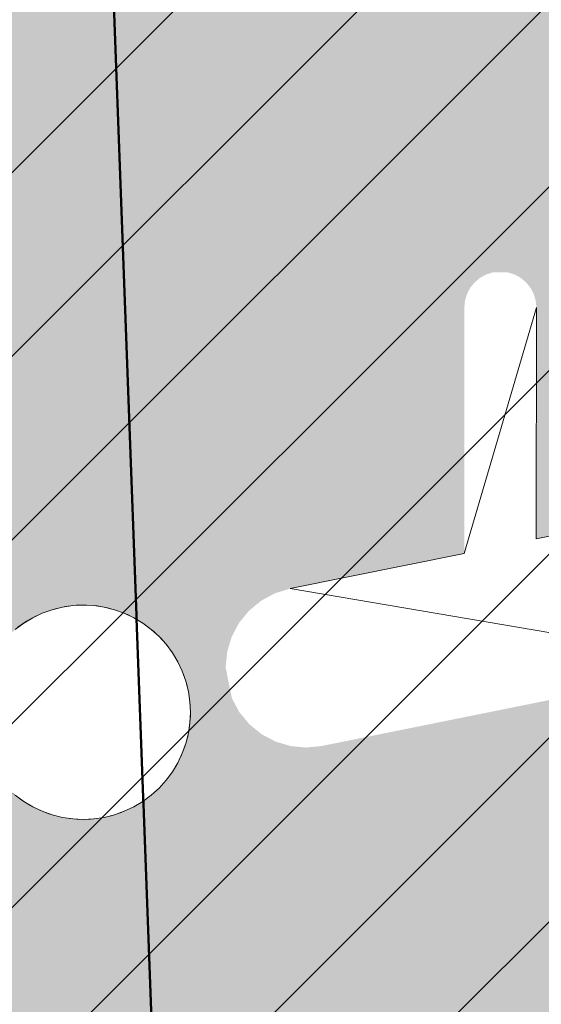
# Model space of a CAD drawing. Header units: metres. Extents: x -5203299 to 2078834, y 245743 to 5816291.
# Tile 54 of 256: x 366404.809 to 366405.612, y 5814182.987 to 5814184.503. Entities that reach past the tile are written whole.
import ezdxf

# ---------------------------------------------------------------- set-up
doc = ezdxf.new("R2010")
doc.units = ezdxf.units.M
doc.header["$LTSCALE"] = 0.5
for name, color, linetype, lineweight in [('01_CS-530-Belag-Drainasphalt', 7, 'Continuous', 5), ('01_CS-590-Markierung Mulde', 255, 'Continuous', 9), ('30 -39 Baustelle- Fläche', 7, 'Continuous', 15), ('AutoTurn-Lastzug mit Sattelzug', 7, 'Continuous', 9), ('Keine', 7, 'Continuous', 9)]:
    doc.layers.add(name, color=color, linetype=linetype, lineweight=lineweight)
doc.layers.add('30 -34 Innenwände- 4 Türen_Fenster', color=7, linetype='Continuous', lineweight=15, true_color=0x9955ff)
doc.layers.add('LA-Belag-Behinderte Parkplätze', color=7, linetype='Continuous', lineweight=9, true_color=0x888888)

# ---------------------------------------------------------------- blocks, each defined once
blk = doc.blocks.new('Gruppe-7')
at = {"layer": 'LA-Belag-Behinderte Parkplätze', "color": 255, "flags": 128}
blk.add_lwpolyline([(366406.3324076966, 5814184.444250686, -0.4142135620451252), (366406.4463646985, 5814184.413659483, -0.4142136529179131), (366406.4157734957, 5814184.299702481), (366405.9041228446, 5814184.004616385), (366405.9038951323, 5814183.512439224), (366405.2249363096, 5814183.627430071), (366405.492973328, 5814183.681546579), (366405.6041484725, 5814184.060077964), (366405.6039837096, 5814183.703959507), (366405.7371308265, 5814183.730841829), (366405.7373021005, 5814184.101033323)], format="xyb", close=True, dxfattribs=at)
blk.add_lwpolyline([(366404.8060276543, 5814183.567902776), (366404.8193300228, 5814183.577135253), (366404.8334732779, 5814183.585019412), (366404.848321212, 5814183.591479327), (366404.8637308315, 5814183.596452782), (366404.8795537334, 5814183.599891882), (366404.8956375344, 5814183.601763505), (366404.9118273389, 5814183.60204963), (366404.92796723, 5814183.600747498), (366404.9439017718, 5814183.597869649), (366404.959477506, 5814183.5934438), (366404.9745444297, 5814183.587512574), (366404.9889574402, 5814183.580133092), (366405.0025777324, 5814183.571376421), (366405.0152741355, 5814183.561326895), (366405.026924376, 5814183.550081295), (366405.0374162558, 5814183.537747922), (366405.0466487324, 5814183.524445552), (366405.054532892, 5814183.510302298), (366405.0609928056, 5814183.495454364), (366405.0659662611, 5814183.480044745), (366405.0694053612, 5814183.464221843), (366405.0712769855, 5814183.448138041), (366405.0715631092, 5814183.431948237), (366405.0702609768, 5814183.415808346), (366405.0673831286, 5814183.399873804), (366405.0629572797, 5814183.38429807), (366405.0570260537, 5814183.369231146), (366405.0496465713, 5814183.354818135), (366405.0408899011, 5814183.341197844), (366405.0308403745, 5814183.32850144), (366405.019594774, 5814183.316851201), (366405.0072614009, 5814183.30635932), (366404.9939590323, 5814183.297126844), (366404.9798157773, 5814183.289242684), (366404.9649678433, 5814183.28278277), (366404.9495582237, 5814183.277809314), (366404.9337353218, 5814183.274370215), (366404.9176515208, 5814183.272498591), (366404.9014617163, 5814183.272212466), (366404.8853218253, 5814183.273514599), (366404.8693872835, 5814183.276392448), (366404.8538115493, 5814183.280818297), (366404.8387446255, 5814183.286749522), (366404.8243316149, 5814183.294129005), (366404.8107113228, 5814183.302885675), (366404.7980149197, 5814183.312935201)], dxfattribs=at)
blk = doc.blocks.new('Gruppe-11')
at = {"color": 255, "linetype": 'Continuous', "lineweight": 5}
for points in [[(366406.3324076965, 5814184.444250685), (366406.3421979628, 5814184.44907308), (366406.3525339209, 5814184.452576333), (366406.36323871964, 5814184.454700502), (366406.3741291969, 5814184.455409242), (366406.3850190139, 5814184.454690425), (366406.3957218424, 5814184.452556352), (366406.4060545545, 5814184.4490435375), (366406.4249118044, 5814184.4381446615), (366406.4331136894, 5814184.430945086), (366406.440305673, 5814184.422736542), (366406.4463646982, 5814184.413659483), (366406.4511870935, 5814184.403869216), (366406.45469034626, 5814184.393533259), (366406.45681451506, 5814184.382828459), (366406.45680443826, 5814184.361048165), (366406.454670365, 5814184.350345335), (366406.4511575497, 5814184.340012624), (366406.44632609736, 5814184.330226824), (366406.4402586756, 5814184.321155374), (366406.4330590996, 5814184.312953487), (366406.4248505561, 5814184.305761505), (366406.4157734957, 5814184.2997024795), (366405.9041228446, 5814184.004616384), (366405.9038951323, 5814183.512439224), (366405.27383621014, 5814183.385230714), (366405.24974103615, 5814183.382787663), (366405.22563222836, 5814183.385092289), (366405.2024362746, 5814183.392056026), (366405.1810445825, 5814183.403411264), (366405.16227922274, 5814183.418721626), (366405.1468613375, 5814183.437398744), (366405.13538342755, 5814183.458724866), (366405.1258435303, 5814183.505975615), (366405.1281481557, 5814183.530084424), (366405.1351118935, 5814183.553280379), (366405.1464671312, 5814183.574672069), (366405.16177749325, 5814183.5934374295), (366405.180454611, 5814183.608855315), (366405.2017807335, 5814183.6203332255), (366405.22493630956, 5814183.627430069), (366405.49297332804, 5814183.681546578), (366405.4931484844, 5814184.060129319), (366405.49421991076, 5814184.070956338), (366405.4973829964, 5814184.081366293), (366405.5025161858, 5814184.090959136), (366405.50942221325, 5814184.099366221), (366405.5178356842, 5814184.106264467), (366405.52743327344, 5814184.111388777), (366405.53784615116, 5814184.114542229), (366405.55950117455, 5814184.114532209), (366405.5699111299, 5814184.111369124), (366405.5795039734, 5814184.106235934), (366405.5879110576, 5814184.099329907), (366405.5948093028, 5814184.090916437), (366405.59993361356, 5814184.081318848), (366405.6030870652, 5814184.070905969), (366405.60414847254, 5814184.060077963), (366405.6039837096, 5814183.703959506), (366405.73713082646, 5814183.730841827), (366405.7373021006, 5814184.1010333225)], [(366405.0610197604, 5814183.495382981), (366405.06598608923, 5814183.479971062), (366405.06941787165, 5814183.464146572), (366405.0712820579, 5814183.448061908), (366405.0715606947, 5814183.431871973), (366405.0702510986, 5814183.415732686), (366405.06736588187, 5814183.399799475), (366405.0629328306, 5814183.38422579), (366405.05699463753, 5814183.369161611), (366405.0496084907, 5814183.354752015), (366405.0408455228, 5814183.341135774), (366405.0307901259, 5814183.328444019), (366405.0195391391, 5814183.31679898), (366405.0072009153, 5814183.306312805), (366404.9938942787, 5814183.297086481), (366404.97974737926, 5814183.289208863), (366404.9648964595, 5814183.282755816), (366404.94948454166, 5814183.2777894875), (366404.933660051, 5814183.274357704), (366404.91757538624, 5814183.272493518), (366404.90138545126, 5814183.272214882), (366404.88524616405, 5814183.273524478), (366404.86931295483, 5814183.276409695), (366404.8537392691, 5814183.280842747), (366404.8386750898, 5814183.286780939), (366404.8242654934, 5814183.2941670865), (366404.81064925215, 5814183.302930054), (366404.7979574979, 5814183.31298545), (366404.78631245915, 5814183.324236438), (366404.77582628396, 5814183.336574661), (366404.76659996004, 5814183.349881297), (366404.75872234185, 5814183.364028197), (366404.7522692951, 5814183.378879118), (366404.7473029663, 5814183.394291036), (366404.74387118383, 5814183.410115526), (366404.7420069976, 5814183.426200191), (366404.74172836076, 5814183.442390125), (366404.7430379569, 5814183.458529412), (366404.7459231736, 5814183.474462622), (366404.7503562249, 5814183.490036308), (366404.75629441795, 5814183.505100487), (366404.76368056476, 5814183.519510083), (366404.7724435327, 5814183.533126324), (366404.7824989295, 5814183.545818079), (366404.79374991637, 5814183.557463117), (366404.80608814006, 5814183.567949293), (366404.8193947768, 5814183.577175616), (366404.8335416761, 5814183.585053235), (366404.848392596, 5814183.591506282), (366404.8638045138, 5814183.596472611), (366404.8796290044, 5814183.599904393), (366404.89571366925, 5814183.601768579), (366404.9119036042, 5814183.602047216), (366404.92804289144, 5814183.600737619), (366404.94397610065, 5814183.597852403), (366404.95954978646, 5814183.593419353), (366404.97461396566, 5814183.587481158), (366404.989023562, 5814183.580095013), (366405.00263980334, 5814183.571332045), (366405.01533155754, 5814183.561276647), (366405.02697659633, 5814183.550025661), (366405.0374627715, 5814183.537687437), (366405.04668909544, 5814183.5243808), (366405.0545667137, 5814183.510233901)]]:
    blk.add_wipeout(points, dxfattribs=at).dxf.layer = 'LA-Belag-Behinderte Parkplätze'
at = {"layer": 'LA-Belag-Behinderte Parkplätze', "color": 9, "flags": 128}
blk.add_lwpolyline([(366406.3324076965, 5814184.444250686, -0.4142135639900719), (366406.446364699, 5814184.413659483, -0.4142136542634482), (366406.4157734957, 5814184.299702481), (366405.9041228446, 5814184.004616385), (366405.9038951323, 5814183.512439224), (366405.2249363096, 5814183.62743007), (366405.4929733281, 5814183.681546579), (366405.6041484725, 5814184.060077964), (366405.6039837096, 5814183.703959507), (366405.7371308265, 5814183.730841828), (366405.7373021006, 5814184.101033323)], format="xyb", close=True, dxfattribs=at)
blk.add_lwpolyline([(366404.8019696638, 5814183.564677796), (366404.8149754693, 5814183.574323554), (366404.828864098, 5814183.582648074), (366404.8435017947, 5814183.589571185), (366404.8587475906, 5814183.595026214), (366404.87445466, 5814183.598960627), (366404.8904717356, 5814183.601336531), (366404.9066445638, 5814183.602131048), (366404.9228173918, 5814183.601336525), (366404.9388344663, 5814183.598960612), (366404.9545415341, 5814183.595026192), (366404.9697873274, 5814183.589571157), (366404.9844250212, 5814183.58264804), (366404.9983136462, 5814183.574323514), (366405.0113194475, 5814183.56467775), (366405.0233171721, 5814183.553803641), (366405.0341912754, 5814183.541805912), (366405.0438370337, 5814183.528800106), (366405.0521615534, 5814183.514911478), (366405.0590846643, 5814183.500273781), (366405.0645396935, 5814183.485027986), (366405.068474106, 5814183.469320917), (366405.0708500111, 5814183.453303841), (366405.0716445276, 5814183.437131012), (366405.070850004, 5814183.420958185), (366405.0684740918, 5814183.40494111), (366405.0645396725, 5814183.389234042), (366405.0590846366, 5814183.373988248), (366405.0521615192, 5814183.359350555), (366405.0438369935, 5814183.345461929), (366405.0341912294, 5814183.332456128), (366405.0233171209, 5814183.320458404), (366405.0113193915, 5814183.3095843), (366404.9983135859, 5814183.299938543), (366404.9844249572, 5814183.291614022), (366404.9697872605, 5814183.284690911), (366404.9545414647, 5814183.279235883), (366404.9388343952, 5814183.275301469), (366404.9228173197, 5814183.272925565), (366404.9066444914, 5814183.272131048), (366404.8904716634, 5814183.272925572), (366404.874454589, 5814183.275301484), (366404.8587475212, 5814183.279235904), (366404.8435017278, 5814183.284690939), (366404.828864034, 5814183.291614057), (366404.814975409, 5814183.299938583), (366404.8019696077, 5814183.309584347)], dxfattribs=at)
blk = doc.blocks.new('Gruppe-12')
at = {"layer": 'LA-Belag-Behinderte Parkplätze', "color": 7}
blk.add_blockref('Gruppe-11', (0, 0), dxfattribs=at)
blk = doc.blocks.new('_25-01-10_187 KRA_CS_LP4_Außenanlagenplan (3D)')
at = {"layer": '01_CS-530-Belag-Drainasphalt', "linetype": 'Continuous', "lineweight": 0}
h = blk.add_hatch(color=7, dxfattribs=at)
h.paths.add_polyline_path([(366380.5245484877, 5814205.779058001), (366380.5245458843, 5814194.07157948), (366375.824735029, 5814194.071580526), (366375.8247362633, 5814199.623918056), (366373.8245471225, 5814199.623918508), (366373.8245398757, 5814167.070873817), (366399.2252964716, 5814167.070868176), (366399.2252961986, 5814165.870868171), (366370.5747916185, 5814165.870874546), (366370.5747941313, 5814177.171675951), (366370.3748127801, 5814177.171676), (366370.374812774, 5814177.186418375), (366370.3746512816, 5814177.171675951), (366367.9747483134, 5814177.171681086), (366367.9747202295, 5814165.870875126), (366367.9746988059, 5814157.347647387), (366371.8246963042, 5814157.347646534), (366372.7024521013, 5814158.561371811), (366367.9747903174, 5814160.00662699), (366367.9747903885, 5814160.320331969), (366372.8882454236, 5814158.81827947), (366375.5044042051, 5814162.435798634), (366375.7284452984, 5814162.709942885), (366375.9832231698, 5814162.955783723), (366376.2651893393, 5814163.169897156), (366376.570416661, 5814163.349301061), (366376.8946540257, 5814163.491496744), (366377.2333855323, 5814163.594503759), (366377.5818934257, 5814163.656887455), (366377.9353237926, 5814163.677778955), (366394.9040393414, 5814163.677775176), (366394.9882708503, 5814163.676592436), (366395.0724359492, 5814163.673045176), (366395.1564682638, 5814163.667136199), (366395.2403015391, 5814163.658870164), (366395.3238696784, 5814163.648253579), (366395.4071067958, 5814163.635294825), (366395.4899472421, 5814163.620004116), (366395.5723257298, 5814163.602393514), (366410.6087460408, 5814160.166510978), (366410.8065105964, 5814160.110486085), (366410.9974805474, 5814160.034459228), (366411.1796387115, 5814159.939233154), (366411.3510610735, 5814159.825813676), (366411.5099369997, 5814159.695398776), (366411.6545883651, 5814159.549365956), (366411.7834873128, 5814159.389257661), (366411.8952723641, 5814159.216765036), (366412.8012081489, 5814157.647637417), (366419.1957478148, 5814157.647635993), (366419.1934128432, 5814157.347635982), (366419.1933970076, 5814086.213699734), (366419.2007788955, 5814086.042022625), (366419.2228700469, 5814085.87161281), (366419.2595073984, 5814085.703728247), (366419.3104204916, 5814085.53960823), (366419.3752334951, 5814085.380464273), (366419.4534679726, 5814085.227471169), (366419.544546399, 5814085.08175829), (366419.6477961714, 5814084.944401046), (366419.7283441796, 5814084.859834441), (366419.8126085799, 5814084.778970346), (366419.9004193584, 5814084.701971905), (366419.9915993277, 5814084.628994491), (366420.0859645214, 5814084.560185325), (366420.1833245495, 5814084.495683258), (366420.283482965, 5814084.43561844), (366420.3862376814, 5814084.380112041), (366424.4003221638, 5814082.326862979), (366424.5764741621, 5814082.225140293), (366424.7413825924, 5814082.106051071), (366424.893341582, 5814081.970827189), (366425.0307792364, 5814081.820867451), (366425.1522738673, 5814081.65772308), (366425.256568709, 5814081.483081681), (366425.3425848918, 5814081.298749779), (366425.409432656, 5814081.106634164), (366426.8580275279, 5814076.143406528), (366427.4339967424, 5814076.31151206), (366428.2745244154, 5814073.431666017), (366428.3363271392, 5814073.252095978), (366428.4148828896, 5814073.079197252), (366428.5094834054, 5814072.914528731), (366428.6192757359, 5814072.759575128), (366428.743269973, 5814072.615733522), (366428.8803481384, 5814072.484300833), (366429.029274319, 5814072.366462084), (366429.1887057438, 5814072.263279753), (366433.5105508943, 5814069.748989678), (366433.2088360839, 5814069.230368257), (366439.0906874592, 5814065.808524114), (366439.2140185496, 5814065.72779724), (366439.3281783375, 5814065.634550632), (366439.4319012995, 5814065.529817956), (366439.5240376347, 5814065.41476022), (366439.6035659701, 5814065.29065289), (366439.6696047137, 5814065.158871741), (366439.7214217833, 5814065.020877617), (366439.7584427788, 5814064.878200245), (366440.2684288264, 5814062.377861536), (366440.3028959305, 5814062.2516823), (366440.3535373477, 5814062.131081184), (366440.4194866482, 5814062.018121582), (366440.4996154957, 5814061.914736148), (366440.5925529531, 5814061.82269371), (366440.6967089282, 5814061.743569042), (366440.810301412, 5814061.678715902), (366440.9313869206, 5814061.629243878), (366455.6199126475, 5814056.722050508), (366457.3425736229, 5814056.192103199), (366459.0849528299, 5814055.731104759), (366460.8442922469, 5814055.339786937), (366462.6178064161, 5814055.018769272), (366464.4026874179, 5814054.768560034), (366466.19610934, 5814054.589555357), (366467.9952327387, 5814054.482038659), (366469.797209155, 5814054.446180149), (366589.2494747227, 5814054.446115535), (366589.2494755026, 5814057.91611552), (366469.797210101, 5814057.916202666), (366467.1023797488, 5814058.003107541), (366464.4187476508, 5814058.263457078), (366461.7574654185, 5814058.696169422), (366459.1295917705, 5814059.299446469), (366456.5460466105, 5814060.070781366), (366454.0175656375, 5814061.006968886), (366451.5546557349, 5814062.104118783), (366449.1675503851, 5814063.357670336), (366445.0394189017, 5814066.03048183), (366441.2534884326, 5814069.169290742), (366437.8620825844, 5814072.730717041), (366434.9120724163, 5814076.665539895), (366432.4442286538, 5814080.919377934), (366430.4926582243, 5814085.433440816), (366429.0843328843, 5814090.145341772), (366428.238716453, 5814094.989959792), (366427.5056744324, 5814094.989959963), (366427.3306038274, 5814095.005404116), (366427.1609408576, 5814095.051259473), (366427.0019260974, 5814095.126109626), (366426.8584712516, 5814095.227642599), (366426.7350073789, 5814095.352722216), (366426.6353480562, 5814095.497484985), (366426.562571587, 5814095.65745943), (366426.5189259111, 5814095.827704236), (366423.9095304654, 5814111.696591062), (366423.888608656, 5814111.871801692), (366423.8832113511, 5814112.048174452), (366423.8933808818, 5814112.224336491), (366423.9190380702, 5814112.398916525), (366423.9599832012, 5814112.570555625), (366424.0158975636, 5814112.737917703), (366424.0863458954, 5814112.899700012), (366424.170779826, 5814113.0546432), (366425.703652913, 5814115.594126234), (366425.7800666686, 5814115.732854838), (366425.8452634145, 5814115.877194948), (366425.8988342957, 5814116.026241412), (366425.9404433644, 5814116.179059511), (366425.9698296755, 5814116.3346909), (366425.9868089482, 5814116.492159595), (366425.9912746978, 5814116.650478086), (366425.9831989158, 5814116.808653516), (366423.7382852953, 5814141.51438392), (366423.7321150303, 5814141.785583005), (366423.7627008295, 5814142.05512247), (366423.8294800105, 5814142.318043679), (366423.9312240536, 5814142.569509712), (366424.0660611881, 5814142.804894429), (366424.2315108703, 5814143.019867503), (366424.4245293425, 5814143.210474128), (366424.6415656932, 5814143.373207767), (366442.666624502, 5814155.067145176), (366445.6216662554, 5814157.003694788), (366445.7900252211, 5814157.099972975), (366445.9687962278, 5814157.175173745), (366446.1553525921, 5814157.228192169), (366446.3469532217, 5814157.258249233), (366446.5407829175, 5814157.264903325), (366446.7339937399, 5814157.248056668), (366446.9237468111, 5814157.207956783), (366447.1072541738, 5814157.145193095), (366476.3015162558, 5814144.394029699), (366476.4051923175, 5814144.352986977), (366476.511475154, 5814144.319264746), (366476.6198485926, 5814144.293026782), (366476.7297862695, 5814144.274400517), (366476.8407542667, 5814144.263476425), (366476.9522136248, 5814144.260307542), (366477.0636230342, 5814144.26490927), (366477.1744413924, 5814144.277259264), (366488.0002797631, 5814145.867364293), (366488.3862809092, 5814145.950318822), (366488.7580457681, 5814146.083244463), (366489.1091354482, 5814146.263838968), (366489.4334691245, 5814146.48897448), (366489.7254294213, 5814146.754751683), (366489.9799596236, 5814147.056567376), (366490.1926513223, 5814147.389194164), (366490.3598207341, 5814147.746870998), (366490.8086477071, 5814148.899400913), (366490.8234614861, 5814148.931748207), (366490.8378906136, 5814148.964268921), (366490.8519330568, 5814148.99695845), (366490.8655868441, 5814149.029812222), (366490.8788500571, 5814149.062825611), (366490.89172082, 5814149.095993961), (366490.9041973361, 5814149.129312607), (366490.9162778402, 5814149.162776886), (366490.9673707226, 5814149.306981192), (366492.1624896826, 5814152.37589293), (366492.2351482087, 5814152.587938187), (366492.3332820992, 5814152.789462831), (366492.4554077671, 5814152.977419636), (366492.5996786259, 5814153.148966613), (366492.7639132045, 5814153.301509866), (366492.9456282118, 5814153.432742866), (366493.1420760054, 5814153.5406813), (366493.3502862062, 5814153.623693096), (366501.4194279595, 5814156.278543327), (366501.6210826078, 5814156.322470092), (366501.8274599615, 5814156.324065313), (366502.0297695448, 5814156.283261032), (366502.2193941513, 5814156.201795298), (366502.3882568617, 5814156.083138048), (366502.5291651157, 5814155.932343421), (366502.6361170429, 5814155.755834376), (366502.7045575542, 5814155.561129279), (366506.1071574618, 5814143.784365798), (366506.1514808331, 5814143.59785879), (366506.1777443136, 5814143.407965), (366506.1857066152, 5814143.216429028), (366506.1752945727, 5814143.025010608), (366506.1466038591, 5814142.835468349), (366506.0998980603, 5814142.649543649), (366506.0356062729, 5814142.468944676), (366505.9543191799, 5814142.295330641), (366505.5745484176, 5814141.576134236), (366509.6573640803, 5814141.576133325), (366507.504982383, 5814149.025757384), (366507.4795223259, 5814149.137562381), (366507.4670289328, 5814149.251546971), (366507.46766647, 5814149.366212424), (366507.4814265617, 5814149.48005104), (366507.5081282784, 5814149.591566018), (366507.5474205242, 5814149.699291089), (366507.5987866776, 5814149.80180983), (366507.661551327, 5814149.89777425), (366507.6615656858, 5814149.89779368), (366507.6615800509, 5814149.897813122), (366507.6615944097, 5814149.897832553), (366507.6616087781, 5814149.897851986), (366507.6616231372, 5814149.897871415), (366507.661637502, 5814149.897890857), (366507.6616518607, 5814149.897910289), (366507.6616662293, 5814149.897929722), (366510.0964387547, 5814153.191568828), (366510.3175798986, 5814153.443465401), (366510.5776839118, 5814153.654891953), (366510.8694447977, 5814153.819909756), (366511.1846673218, 5814153.933883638), (366511.5144972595, 5814153.993612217), (366511.8496700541, 5814153.997417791), (366512.1807711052, 5814153.945193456), (366512.4985003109, 5814153.83840646), (366520.0537782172, 5814150.571419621), (366520.2143980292, 5814150.510019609), (366520.379698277, 5814150.462643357), (366520.5484571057, 5814150.42964121), (366520.7194270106, 5814150.411257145), (366520.8913441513, 5814150.407627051), (366521.0629377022, 5814150.418777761), (366521.2329391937, 5814150.444626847), (366521.4000919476, 5814150.484983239), (366525.3457663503, 5814151.619163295), (366525.5688086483, 5814151.669672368), (366525.7961588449, 5814151.694389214), (366526.0248443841, 5814151.692990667), (366526.2518752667, 5814151.665494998), (366526.4742831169, 5814151.61226172), (366526.6891600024, 5814151.533986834), (366526.8936964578, 5814151.431693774), (366527.0852182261, 5814151.306719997), (366528.5194250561, 5814150.249207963), (366528.609324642, 5814150.177802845), (366528.6938725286, 5814150.100135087), (366528.7726333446, 5814150.016604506), (366528.8452015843, 5814149.927641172), (366528.911203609, 5814149.83370313), (366528.970299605, 5814149.735274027), (366529.0221852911, 5814149.632860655), (366529.0665935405, 5814149.526990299), (366530.3082701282, 5814146.240986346), (366530.3938547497, 5814146.067451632), (366530.5112572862, 5814145.913647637), (366530.6560822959, 5814145.785332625), (366530.8229076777, 5814145.687310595), (366531.0054876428, 5814145.623251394), (366531.1969865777, 5814145.595553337), (366531.3902349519, 5814145.605253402), (366531.5779977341, 5814145.651988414), (366546.4384005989, 5814150.922791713), (366546.7379919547, 5814151.003516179), (366547.046463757, 5814151.036931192), (366547.3563917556, 5814151.022232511), (366547.6603166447, 5814150.959773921), (366547.9509236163, 5814150.851058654), (366548.2212183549, 5814150.698703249), (366548.4646954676, 5814150.506374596), (366548.6754951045, 5814150.278701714), (366551.9264445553, 5814146.169274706), (366552.4059608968, 5814145.661422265), (366552.9665069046, 5814145.244723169), (366553.590991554, 5814144.931883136), (366554.2603738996, 5814144.732440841), (366554.9542440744, 5814144.65247743), (366555.6514455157, 5814144.694431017), (366556.3307201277, 5814144.857022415), (366556.9713563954, 5814145.135294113), (366560.576204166, 5814147.355375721), (366560.7660465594, 5814147.458582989), (366560.96591532, 5814147.540706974), (366561.1734773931, 5814147.600789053), (366561.3863099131, 5814147.638127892), (366561.6019285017, 5814147.65228764), (366561.8178162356, 5814147.643102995), (366562.0314530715, 5814147.610681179), (366562.2403452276, 5814147.555400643), (366567.0141937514, 5814146.011700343), (366567.3011173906, 5814145.893625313), (366567.5663260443, 5814145.73259344), (366567.8034369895, 5814145.532480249), (366568.0067437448, 5814145.298101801), (366568.1713533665, 5814145.035098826), (366568.2933042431, 5814144.74980096), (366568.3696614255, 5814144.449074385), (366568.3985876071, 5814144.140156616), (366568.4784672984, 5814139.058790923), (366569.0228498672, 5814138.856640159), (366569.5643734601, 5814138.646951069), (366570.102933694, 5814138.429764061), (366570.6384267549, 5814138.205121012), (366571.170749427, 5814137.973065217), (366571.6997990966, 5814137.733641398), (366572.2254737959, 5814137.486895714), (366572.7476721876, 5814137.232875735), (366573.3588658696, 5814137.765397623), (366573.5055209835, 5814137.878919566), (366573.6643272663, 5814137.974708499), (366573.8331511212, 5814138.051477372), (366574.0097243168, 5814138.10819475), (366574.1916744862, 5814138.144098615), (366574.3765570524, 5814138.158706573), (366574.5618880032, 5814138.151822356), (366574.7451773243, 5814138.12353847), (366580.8802154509, 5814136.808886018), (366581.023982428, 5814136.788853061), (366581.1691350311, 5814136.789844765), (366581.3126148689, 5814136.811840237), (366581.4513987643, 5814136.854375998), (366581.5825625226, 5814136.916555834), (366581.7033424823, 5814136.997069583), (366581.8111937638, 5814137.094220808), (366581.903843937, 5814137.205962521), (366583.6210219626, 5814139.613214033), (366583.7133379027, 5814139.771552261), (366583.7752045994, 5814139.944079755), (366583.804543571, 5814140.125000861), (366583.8003692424, 5814140.308237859), (366583.7628218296, 5814140.487635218), (366583.6931626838, 5814140.657166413), (366583.593731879, 5814140.811136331), (366583.4678696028, 5814140.944372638), (366581.9177500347, 5814142.309647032), (366581.8441170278, 5814142.390418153), (366581.789793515, 5814142.485258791), (366581.7573752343, 5814142.589637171), (366581.7484112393, 5814142.698565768), (366581.7633298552, 5814142.806839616), (366581.8014182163, 5814142.909285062), (366581.8608563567, 5814143.001006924), (366581.9388041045, 5814143.077622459), (366582.5857268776, 5814143.587274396), (366582.6355590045, 5814143.621849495), (366582.689210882, 5814143.650136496), (366582.745893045, 5814143.67171916), (366582.8047714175, 5814143.686279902), (366582.8649796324, 5814143.693604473), (366582.9256317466, 5814143.693585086), (366582.9858352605, 5814143.686222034), (366583.0447043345, 5814143.671623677), (366587.7456335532, 5814142.198033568), (366587.7456979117, 5814142.198207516), (366588.7010728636, 5814141.898534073), (366587.7254918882, 5814139.261678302), (366590.2077272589, 5814138.391382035), (366591.6375105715, 5814138.391356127), (366591.6374935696, 5814137.391356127), (366590.0374935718, 5814137.391381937), (366590.0376046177, 5814128.791886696), (366595.7373887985, 5814128.790873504), (366595.7357211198, 5814137.391288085), (366593.9374935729, 5814137.391317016), (366593.9375105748, 5814138.391317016), (366595.9220056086, 5814138.391283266), (366598.7430643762, 5814138.39127063), (366598.7633119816, 5814138.491466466), (366598.7228200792, 5814153.203118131), (366597.2036008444, 5814153.203118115), (366597.2036025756, 5814161.006650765), (366597.9174512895, 5814161.006654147), (366598.7152357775, 5814161.006650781), (366598.7183008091, 5814165.621831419), (366598.7181835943, 5814165.87082379), (366597.1924523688, 5814165.870824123), (366597.1824947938, 5814190.385824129), (366598.7065425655, 5814190.385823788), (366598.7032840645, 5814197.51976377), (366598.6992614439, 5814205.777413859), (366568.2295025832, 5814205.777551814), (366568.2295010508, 5814198.900830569), (366583.8825157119, 5814198.900827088), (366583.8825154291, 5814197.60082709), (366593.1765154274, 5814197.60082502), (366593.1765140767, 5814191.535825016), (366594.2765140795, 5814191.535824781), (366594.2765138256, 5814190.385824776), (366593.1765138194, 5814190.385825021), (366593.1765082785, 5814165.466825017), (366581.3945082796, 5814165.466827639), (366581.3945080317, 5814164.370827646), (366578.6225080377, 5814164.370828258), (366578.6225082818, 5814165.46682826), (366573.1425082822, 5814165.466829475), (366573.1425080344, 5814164.370829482), (366570.3725080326, 5814164.370830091), (366570.3725082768, 5814165.466830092), (366567.0425082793, 5814165.466830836), (366567.0425094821, 5814170.903830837), (366564.8925094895, 5814170.903831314), (366564.8925091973, 5814169.603831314), (366559.6325091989, 5814169.603832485), (366559.6325094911, 5814170.903832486), (366548.3925094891, 5814170.903834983), (366548.3925091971, 5814169.605834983), (366545.6225092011, 5814169.605835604), (366545.6225094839, 5814170.905835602), (366543.4833521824, 5814170.905836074), (366543.483352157, 5814170.795589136), (366543.5833521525, 5814170.795589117), (366543.5833507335, 5814164.384896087), (366543.5790962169, 5814164.236219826), (366543.5663470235, 5814164.088030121), (366543.5451447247, 5814163.940811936), (366543.51555871, 5814163.795047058), (366543.4776858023, 5814163.651212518), (366543.4316499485, 5814163.509779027), (366543.3776018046, 5814163.371209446), (366543.3157182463, 5814163.235957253), (366543.3159602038, 5814163.235957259), (366541.2950345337, 5814159.263347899), (366541.2036087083, 5814159.084657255), (366541.0878863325, 5814158.920653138), (366540.9501823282, 5814158.774616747), (366540.7932516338, 5814158.64946973), (366540.6202338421, 5814158.547715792), (366540.4345903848, 5814158.471390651), (366540.2400352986, 5814158.422021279), (366540.0404608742, 5814158.400595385), (366533.8841306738, 5814158.400596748), (366533.7710508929, 5814158.394182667), (366533.6594217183, 5814158.375022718), (366533.550675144, 5814158.343362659), (366533.4462061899, 5814158.299608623), (366533.347355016, 5814158.244321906), (366533.2553896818, 5814158.178211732), (366533.1714899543, 5814158.102126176), (366533.0967321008, 5814158.01704127), (366531.4450395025, 5814155.907297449), (366531.3142070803, 5814155.769473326), (366531.1596643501, 5814155.658887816), (366530.9869922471, 5814155.57953446), (366530.8024264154, 5814155.534278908), (366530.6126320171, 5814155.524755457), (366530.4244630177, 5814155.551308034), (366530.2447146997, 5814155.612977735), (366530.0798781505, 5814155.707537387), (366518.671470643, 5814163.783154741), (366518.6552399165, 5814163.793091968), (366518.6392012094, 5814163.803336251), (366518.6233603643, 5814163.813883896), (366518.6077231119, 5814163.824731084), (366518.5922951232, 5814163.835873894), (366518.5770819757, 5814163.847308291), (366518.5620891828, 5814163.859030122), (366518.5473221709, 5814163.871035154), (366518.227628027, 5814164.097335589), (366518.2113972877, 5814164.107272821), (366518.1953585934, 5814164.117517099), (366518.1795177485, 5814164.128064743), (366518.1638804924, 5814164.13891194), (366518.1484524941, 5814164.150054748), (366518.133239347, 5814164.161489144), (366518.118246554, 5814164.173210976), (366518.1034795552, 5814164.185216), (366518.0276280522, 5814164.238908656), (366517.9257434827, 5814164.308865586), (366517.8332662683, 5814164.390855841), (366517.7516091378, 5814164.483627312), (366517.6820193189, 5814164.585762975), (366517.625559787, 5814164.695702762), (366517.5830929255, 5814164.8117674), (366517.5552673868, 5814164.932184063), (366517.542508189, 5814165.055113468), (366517.5425094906, 5814170.905841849), (366515.3925094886, 5814170.905842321), (366515.3925091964, 5814169.60584232), (366512.6225092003, 5814169.605842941), (366512.6225094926, 5814170.90384294), (366493.9794948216, 5814170.903847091), (366493.9794936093, 5814165.466847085), (366493.9816428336, 5814164.805743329), (366493.9772899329, 5814164.667200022), (366493.9633513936, 5814164.52929096), (366493.9398941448, 5814164.392678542), (366493.9070308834, 5814164.258018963), (366493.8649194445, 5814164.125959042), (366493.813762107, 5814163.997133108), (366493.7538046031, 5814163.872159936), (366493.6853349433, 5814163.751639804), (366491.2324349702, 5814159.76256586), (366491.1356452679, 5814159.622459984), (366491.0245134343, 5814159.493434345), (366490.9002982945, 5814159.376950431), (366490.7644068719, 5814159.274327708), (366490.6183784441, 5814159.186728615), (366490.4638671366, 5814159.11514541), (366490.3026231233, 5814159.060388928), (366490.1364728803, 5814159.023079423), (366477.5991398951, 5814156.901296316), (366477.5117592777, 5814156.884500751), (366477.4252121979, 5814156.863835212), (366477.339669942, 5814156.839340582), (366477.255301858, 5814156.811065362), (366477.1722749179, 5814156.779065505), (366477.0907534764, 5814156.743404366), (366477.0108988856, 5814156.704152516), (366476.9328692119, 5814156.661387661), (366472.1441940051, 5814153.896646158), (366471.8473125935, 5814153.756365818), (366471.5314791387, 5814153.666552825), (366471.2052066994, 5814153.62962803), (366470.8772897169, 5814153.646586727), (366470.5565669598, 5814153.716971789), (366470.2516832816, 5814153.838886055), (366469.9708566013, 5814154.009043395), (366469.7216564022, 5814154.222857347), (366460.1272774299, 5814163.540894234), (366459.9910039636, 5814163.687171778), (366459.8700145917, 5814163.846323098), (366459.7655184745, 5814164.016758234), (366459.6785597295, 5814164.196774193), (366459.6100072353, 5814164.384572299), (366459.5605459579, 5814164.578276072), (366459.5306701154, 5814164.77595006), (366459.5206782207, 5814164.975619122), (366459.5206783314, 5814165.466854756), (366416.5925082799, 5814165.466864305), (366416.5925098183, 5814172.385854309), (366415.6175098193, 5814172.385854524), (366415.6175098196, 5814172.390864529), (366415.4925098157, 5814172.390864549), (366415.4925102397, 5814174.265864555), (366416.5925102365, 5814174.265864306), (366416.5925154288, 5814197.600864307), (366419.9061273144, 5814197.600863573), (366419.9079382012, 5814198.900863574), (366424.39251572, 5814198.900862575), (366424.3925172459, 5814205.779652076), (366408.2253076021, 5814205.779905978), (366408.2253073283, 5814204.571904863), (366403.7253048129, 5814204.571905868), (366403.7253024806, 5814194.071574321), (366403.6253024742, 5814194.071573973), (366400.3253021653, 5814194.071575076), (366400.2253021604, 5814194.071575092), (366400.2253024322, 5814195.271564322), (366401.9253027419, 5814195.271563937), (366401.9253048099, 5814204.571613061), (366400.3253048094, 5814204.571613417), (366400.3253048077, 5814204.571906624), (366400.2253048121, 5814204.571906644), (366400.2253050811, 5814205.778626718), (366398.1253050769, 5814205.778627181), (366398.1253048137, 5814204.571907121), (366398.0253048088, 5814204.571907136), (366398.0253048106, 5814204.571613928), (366396.4253048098, 5814204.571614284), (366396.4253027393, 5814195.271575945), (366398.125302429, 5814195.271575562), (366398.1253021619, 5814194.071575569), (366398.0253021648, 5814194.071575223), (366395.3253021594, 5814194.071576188), (366395.2253021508, 5814194.071576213), (366395.2253048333, 5814204.651908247), (366395.225303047, 5814205.778602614), (366393.2253030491, 5814205.778607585), (366393.2253050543, 5814205.671654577), (366393.2253024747, 5814194.071576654), (366388.5245458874, 5814194.071577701), (366388.524548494, 5814205.778619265), (366386.5245464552, 5814205.778624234), (366386.5245458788, 5814194.071578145), (366382.5245458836, 5814194.071579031), (366382.5245484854, 5814205.779053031)])
h.paths.add_polyline_path([(366428.8487219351, 5814077.566576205), (366429.0005176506, 5814077.616474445), (366429.1603033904, 5814077.615938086), (366429.3117606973, 5814077.565021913), (366429.4394216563, 5814077.468925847), (366434.1106927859, 5814072.603737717), (366434.212670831, 5814072.478738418), (366434.2932226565, 5814072.338968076), (366434.3502519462, 5814072.188064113), (366434.3822745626, 5814072.029953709), (366434.3884571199, 5814071.868751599), (366434.3686387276, 5814071.708652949), (366434.3233351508, 5814071.553824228), (366434.2537256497, 5814071.4082946), (366434.0664000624, 5814071.086298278), (366434.0090443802, 5814071.006814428), (366433.9372842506, 5814070.940047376), (366433.8538773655, 5814070.888562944), (366433.7620290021, 5814070.854339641), (366433.6652688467, 5814070.838692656), (366433.567315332, 5814070.842223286), (366433.4719327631, 5814070.864795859), (366433.3827865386, 5814070.905542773), (366429.7068781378, 5814073.044050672), (366429.617762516, 5814073.10246237), (366429.5353678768, 5814073.17002453), (366429.4606296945, 5814073.245970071), (366429.3943965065, 5814073.329436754), (366429.3374202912, 5814073.419476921), (366429.2903479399, 5814073.515068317), (366429.2537138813, 5814073.615125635), (366429.2279340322, 5814073.718512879), (366428.5878525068, 5814077.027679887), (366428.5829653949, 5814077.187391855), (366428.6287112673, 5814077.340490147), (366428.7204187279, 5814077.471339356)])
h.paths.add_polyline_path([(366573.2677660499, 5814145.282171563), (366573.4766112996, 5814145.32530858), (366574.940802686, 5814145.467569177), (366575.1531378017, 5814145.476853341), (366575.3652591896, 5814145.463552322), (366575.574771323, 5814145.427816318), (366575.7793081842, 5814145.370048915), (366575.9765598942, 5814145.290902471), (366576.1642988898, 5814145.191270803), (366576.3404050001, 5814145.072279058), (366576.502889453, 5814144.935271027), (366578.6942773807, 5814142.878598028), (366578.7925817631, 5814142.764006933), (366578.8640282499, 5814142.631002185), (366578.9052930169, 5814142.485771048), (366578.914456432, 5814142.335069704), (366578.8910921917, 5814142.185908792), (366578.8362872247, 5814142.045227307), (366578.7525910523, 5814141.91956978), (366578.6438972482, 5814141.814781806), (366577.5295355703, 5814140.951612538), (366577.3288949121, 5814140.814844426), (366577.1131585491, 5814140.703399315), (366576.8855065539, 5814140.61891998), (366576.6492946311, 5814140.562651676), (366576.4080046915, 5814140.535423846), (366576.1651934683, 5814140.537637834), (366575.9244401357, 5814140.569260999), (366575.6892935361, 5814140.629827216), (366574.0965929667, 5814141.1449896), (366573.9065412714, 5814141.2201828), (366573.72762567, 5814141.318989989), (366573.5627658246, 5814141.439799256), (366573.4146518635, 5814141.580639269), (366573.2857006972, 5814141.739211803), (366573.1780165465, 5814141.912929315), (366573.0933565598, 5814142.098957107), (366573.0331022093, 5814142.294259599), (366572.6008803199, 5814144.096823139), (366572.5735509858, 5814144.308318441), (366572.5916878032, 5814144.520799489), (366572.6544662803, 5814144.724603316), (366572.7590314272, 5814144.910461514), (366572.9006279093, 5814145.069921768), (366573.0728163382, 5814145.19573229)])
h.paths.add_polyline_path([(366592.0947029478, 5814160.9329828), (366592.0949750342, 5814160.932982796), (366592.1391865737, 5814160.949716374), (366592.1842105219, 5814160.964299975), (366592.2300468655, 5814160.976733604), (366592.2766956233, 5814160.987017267), (366592.3241567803, 5814160.99515095), (366592.3724303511, 5814161.001134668), (366592.4215163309, 5814161.004968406), (366592.471414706, 5814161.006652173), (366592.8363499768, 5814161.00665209), (366592.8363482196, 5814153.075591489), (366590.4869245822, 5814146.72543566), (366588.0726739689, 5814147.556096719), (366587.9171033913, 5814147.624925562), (366587.7754503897, 5814147.71912767), (366587.6518143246, 5814147.835976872), (366587.5497731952, 5814147.972091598), (366587.4722800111, 5814148.12353274), (366587.4215774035, 5814148.285917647), (366587.3991326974, 5814148.454546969), (366587.4055954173, 5814148.624540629), (366587.7875922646, 5814151.710466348), (366588.1921095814, 5814154.978321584), (366588.2155287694, 5814155.130432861), (366588.2479070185, 5814155.280891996), (366588.2891308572, 5814155.42917178), (366588.3390558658, 5814155.574752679), (366588.3975070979, 5814155.717124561), (366588.4642797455, 5814155.855788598), (366588.5391398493, 5814155.990258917), (366588.6218251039, 5814156.120064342), (366590.0417714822, 5814158.210008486), (366591.644264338, 5814160.568633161), (366591.6877484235, 5814160.627834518), (366591.7354609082, 5814160.683684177), (366591.7871443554, 5814160.735880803), (366591.8425199, 5814160.784142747), (366591.9012887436, 5814160.828209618), (366591.9631337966, 5814160.867843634), (366592.0277213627, 5814160.902830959)])
h.paths.add_polyline_path([(366572.1436073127, 5814155.182753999), (366572.2927535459, 5814155.235370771), (366578.6241058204, 5814156.690746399), (366578.7931946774, 5814156.722029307), (366578.9643457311, 5814156.738671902), (366579.13629377, 5814156.74055116), (366579.3077676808, 5814156.727653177), (366579.4774998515, 5814156.700073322), (366579.6442355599, 5814156.658015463), (366579.8067422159, 5814156.601790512), (366579.9638186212, 5814156.531814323), (366583.6633348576, 5814154.689197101), (366583.8229919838, 5814154.58993434), (366583.9612490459, 5814154.462543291), (366584.0732195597, 5814154.311526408), (366584.1549460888, 5814154.142221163), (366584.2035401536, 5814153.96061138), (366584.2172842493, 5814153.773115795), (366584.1956926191, 5814153.586361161), (366584.1395283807, 5814153.406948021), (366583.7891314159, 5814152.572414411), (366583.715915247, 5814152.430845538), (366583.6211374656, 5814152.30270686), (366583.5072055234, 5814152.191253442), (366583.3770135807, 5814152.099316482), (366583.2338687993, 5814152.029231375), (366583.0814074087, 5814151.982778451), (366582.9235022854, 5814151.96113774), (366582.7641645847, 5814151.964858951), (366572.7027668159, 5814153.006136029), (366572.6410911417, 5814153.016450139), (366572.581185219, 5814153.034381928), (366572.5239860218, 5814153.059650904), (366572.4703882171, 5814153.091861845), (366572.4212301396, 5814153.130510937), (366572.3772806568, 5814153.174993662), (366572.3392272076, 5814153.224614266), (366572.307664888, 5814153.278596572), (366571.8243690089, 5814154.238326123), (366571.7696488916, 5814154.38671352), (366571.7496368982, 5814154.543597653), (366571.7653545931, 5814154.700970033), (366571.8159996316, 5814154.85079724), (366571.8989867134, 5814154.98543101), (366572.0100796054, 5814155.097998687)])
h.paths.add_polyline_path([(366553.9978214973, 5814151.456905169), (366554.5656855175, 5814151.60986072), (366555.1524783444, 5814151.649092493), (366555.7356498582, 5814151.573092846), (366556.2927890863, 5814151.384782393), (366556.8024854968, 5814151.091397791), (366557.2451517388, 5814150.704213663), (366557.6037764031, 5814150.238109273), (366557.8645777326, 5814149.710996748), (366558.0175332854, 5814149.143132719), (366558.0567650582, 5814148.556339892), (366557.9807654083, 5814147.973168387), (366557.7924549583, 5814147.41602915), (366557.4990703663, 5814146.906332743), (366557.1118862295, 5814146.463666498), (366556.6457818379, 5814146.105041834), (366556.1186693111, 5814145.844240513), (366555.5508052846, 5814145.691284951), (366554.9640124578, 5814145.652053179), (366554.3808409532, 5814145.728052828), (366553.8237017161, 5814145.916363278), (366553.3140053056, 5814146.209747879), (366552.8713390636, 5814146.596932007), (366552.5127144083, 5814147.063036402), (366552.2519130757, 5814147.590148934), (366552.0989575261, 5814148.158012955), (366552.0597257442, 5814148.744805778), (366552.1357253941, 5814149.327977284), (366552.3240358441, 5814149.88511652), (366552.6174204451, 5814150.394812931), (366553.0046045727, 5814150.837479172), (366553.4707089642, 5814151.196103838)])
h.paths.add_polyline_path([(366559.0650085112, 5814166.495832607), (366559.7000085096, 5814166.495832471), (366559.7000083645, 5814165.860832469), (366559.0650083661, 5814165.860832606)])
h.paths.add_polyline_path([(366548.1418906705, 5814166.432621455), (366548.3139112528, 5814166.479847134), (366548.491585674, 5814166.495757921), (366550.8150085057, 5814166.495757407), (366550.8150085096, 5814166.49902671), (366551.450008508, 5814166.499026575), (366551.4500085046, 5814166.495834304), (366554.667518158, 5814166.49583359), (366554.667517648, 5814165.895833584), (366554.6675078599, 5814163.404070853), (366554.6675169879, 5814161.222383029), (366554.6675049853, 5814161.216184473), (366554.6674689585, 5814161.209986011), (366554.6674089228, 5814161.203787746), (366554.6673248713, 5814161.197589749), (366554.66721682, 5814161.191392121), (366554.6670847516, 5814161.185194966), (366554.6669286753, 5814161.17899837), (366554.6667485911, 5814161.172802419), (366554.6667485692, 5814161.058562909), (366554.6436982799, 5814160.787955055), (366554.5752124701, 5814160.525144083), (366554.4632640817, 5814160.277702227), (366554.3110786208, 5814160.05275891), (366554.1230409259, 5814159.8567953), (366553.9045688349, 5814159.695457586), (366553.6619570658, 5814159.573394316), (366553.4021958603, 5814159.494122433), (366547.836965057, 5814158.300826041), (366547.6055417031, 5814158.278838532), (366547.3752947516, 5814158.310878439), (366547.1586667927, 5814158.395214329), (366546.9673644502, 5814158.527288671), (366546.8117257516, 5814158.699964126), (366546.7001614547, 5814158.903909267), (366546.6387005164, 5814159.128102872), (366546.6306640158, 5814159.360429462), (366546.6287656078, 5814159.388330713), (366546.6276481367, 5814159.416274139), (366546.6273124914, 5814159.444237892), (366546.6277589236, 5814159.472200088), (366546.6289870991, 5814159.50013887), (366546.6309960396, 5814159.52803238), (366546.6337841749, 5814159.555858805), (366546.6373493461, 5814159.583596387), (366547.5016242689, 5814165.637097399), (366547.542487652, 5814165.81073936), (366547.6135525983, 5814165.974358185), (366547.7125577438, 5814166.122747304), (366547.8363525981, 5814166.251184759), (366547.9809978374, 5814166.355583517)])
h.paths.add_polyline_path([(366497.458344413, 5814166.742741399), (366497.6043616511, 5814166.776144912), (366497.7537302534, 5814166.787363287), (366505.1675296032, 5814166.787361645), (366505.1675287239, 5814162.822869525), (366505.1657082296, 5814162.822869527), (366505.1411605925, 5814162.543676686), (366505.0682720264, 5814162.27305062), (366504.9492786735, 5814162.019295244), (366504.7878317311, 5814161.790196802), (366504.5888850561, 5814161.592784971), (366504.3585431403, 5814161.433117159), (366504.103873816, 5814161.316092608), (366503.8326913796, 5814161.245302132), (366495.064707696, 5814159.76143314), (366494.9464506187, 5814159.75719939), (366494.8311785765, 5814159.783939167), (366494.7268625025, 5814159.83980345), (366494.6407157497, 5814159.920929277), (366494.5786952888, 5814160.021706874), (366494.5450897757, 5814160.135167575), (366494.5422229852, 5814160.253465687), (366494.5702929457, 5814160.368421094), (366496.8218950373, 5814166.15024556), (366496.886551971, 5814166.285361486), (366496.9706656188, 5814166.40930391), (366497.0723487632, 5814166.519291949), (366497.189319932, 5814166.61285784), (366497.3189546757, 5814166.687902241)])
h.paths.add_polyline_path([(366509.5650085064, 5814166.495843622), (366510.2000085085, 5814166.495843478), (366510.2000083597, 5814165.860843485), (366509.5650083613, 5814165.86084362)])
h.paths.add_polyline_path([(366477.560474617, 5814155.087926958), (366477.6529255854, 5814155.117656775), (366477.7470098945, 5814155.14172302), (366477.8423809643, 5814155.160037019), (366477.9386874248, 5814155.172531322), (366478.0355744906, 5814155.179159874), (366485.8583354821, 5814155.47622501), (366486.1228847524, 5814155.450932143), (366486.3714300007, 5814155.356850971), (366486.5864174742, 5814155.200625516), (366486.7526634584, 5814154.993289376), (366486.8584266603, 5814154.749485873), (366486.8962374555, 5814154.486433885), (366486.8634253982, 5814154.222711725), (366486.762307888, 5814153.976945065), (366485.8122234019, 5814152.331351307), (366485.7386259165, 5814152.2156317), (366485.655389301, 5814152.106639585), (366485.5631249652, 5814152.005175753), (366485.462510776, 5814151.911985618), (366485.3542859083, 5814151.827753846), (366485.2392454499, 5814151.753099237), (366485.1182345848, 5814151.688570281), (366484.9921423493, 5814151.634641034), (366478.6439095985, 5814149.235845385), (366478.5212670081, 5814149.195082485), (366478.3957345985, 5814149.164350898), (366478.2681314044, 5814149.143851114), (366478.1392899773, 5814149.133716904), (366478.0100509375, 5814149.134014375), (366477.8812575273, 5814149.144741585), (366477.75375005, 5814149.165828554), (366477.6283604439, 5814149.197137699), (366473.0230419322, 5814150.546832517), (366472.759022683, 5814150.668204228), (366472.5410438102, 5814150.860356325), (366472.387510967, 5814151.107064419), (366472.3113880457, 5814151.387497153), (366472.3191026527, 5814151.677975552), (366472.4100033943, 5814151.953972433), (366472.5764148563, 5814152.192183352), (366472.804285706, 5814152.372494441), (366477.2962901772, 5814154.965953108), (366477.3818278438, 5814155.011935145), (366477.4699976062, 5814155.052643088)])
h.paths.add_polyline_path([(366416.9825172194, 5814205.66086422), (366417.6175172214, 5814205.660864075), (366417.6175170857, 5814205.025864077), (366416.9825170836, 5814205.025864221)])
h.paths.add_polyline_path([(366375.8247346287, 5814192.271580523), (366380.5241671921, 5814192.271579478), (366380.5241619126, 5814168.570872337), (366375.824729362, 5814168.570873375)])
h.paths.add_polyline_path([(366575.5650172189, 5814205.660828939), (366576.2000172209, 5814205.660828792), (366576.2000170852, 5814205.025828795), (366575.5650170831, 5814205.025828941)])
h.paths.add_polyline_path([(366592.1475172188, 5814205.660825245), (366592.7825172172, 5814205.660825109), (366592.7825170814, 5814205.025825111), (366592.1475170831, 5814205.025825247)])
h.paths.add_polyline_path([(366583.8150172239, 5814205.660827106), (366584.4500172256, 5814205.660826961), (366584.4500170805, 5814205.025826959), (366583.8150170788, 5814205.025827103)])
h.paths.add_polyline_path([(366401.0253020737, 5814192.271574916), (366403.7253020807, 5814192.271574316), (366403.7252981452, 5814174.621574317), (366408.2252984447, 5814174.621573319), (366408.2252964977, 5814165.870812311), (366401.0252962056, 5814165.870823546)])
h.paths.add_polyline_path([(366370.7510922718, 5814163.63971961), (366370.8448888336, 5814163.668172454), (366370.9424339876, 5814163.677779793), (366373.3853757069, 5814163.677779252), (366373.4560944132, 5814163.667694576), (366373.5211753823, 5814163.638244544), (366373.5754303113, 5814163.591776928), (366373.6145339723, 5814163.531996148), (366373.6353689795, 5814163.463667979), (366373.6362743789, 5814163.392239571), (366373.6171779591, 5814163.32340525), (366373.5796021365, 5814163.262652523), (366372.0040105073, 5814161.375106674), (366371.9403520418, 5814161.311484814), (366371.8663193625, 5814161.260305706), (366371.7843111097, 5814161.22322762), (366371.6969843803, 5814161.201451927), (366371.6071686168, 5814161.195684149), (366371.5177738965, 5814161.20611119), (366371.4316966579, 5814161.232395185), (366371.3517258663, 5814161.273684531), (366370.6739958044, 5814161.70496751), (366370.6233029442, 5814161.741888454), (366370.577630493, 5814161.784864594), (366370.5376970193, 5814161.833219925), (366370.5041307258, 5814161.886193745), (366370.4774596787, 5814161.942952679), (366370.4581034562, 5814162.002603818), (366370.446366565, 5814162.064208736), (366370.442433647, 5814162.126798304), (366370.4424338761, 5814163.177779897), (366370.4520413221, 5814163.275325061), (366370.480494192, 5814163.369121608), (366370.5266991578, 5814163.455565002), (366370.5888805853, 5814163.531333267), (366370.6646488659, 5814163.593514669)])
h.paths.add_polyline_path([(366423.4612604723, 5814157.155261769), (366423.7769824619, 5814157.256923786), (366424.1068818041, 5814157.291303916), (366431.3841894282, 5814157.291302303), (366431.661552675, 5814157.252067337), (366431.917151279, 5814157.13744138), (366432.1309284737, 5814156.956419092), (366432.2861092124, 5814156.723205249), (366432.3705165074, 5814156.456100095), (366432.3775269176, 5814156.176063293), (366432.3065903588, 5814155.905069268), (366432.1632732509, 5814155.664382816), (366430.2121367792, 5814153.239670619), (366430.1386937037, 5814153.154690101), (366430.0594696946, 5814153.075071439), (366429.9748551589, 5814153.001207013), (366429.8852670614, 5814152.933460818), (366429.791146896, 5814152.872166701), (366429.6929584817, 5814152.81762673), (366429.5911856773, 5814152.770109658), (366429.4863300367, 5814152.729849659), (366423.5760601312, 5814150.695572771), (366423.4657530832, 5814150.671107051), (366423.3527691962, 5814150.672033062), (366423.2428779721, 5814150.698303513), (366423.1416910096, 5814150.748576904), (366423.054375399, 5814150.820286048), (366422.9853898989, 5814150.909769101), (366422.9382572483, 5814151.01245664), (366422.9153841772, 5814151.123104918), (366422.5134461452, 5814155.546514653), (366422.517831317, 5814155.878171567), (366422.5905056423, 5814156.201797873), (366422.7283459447, 5814156.503485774), (366422.9254285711, 5814156.770270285), (366423.1732839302, 5814156.990686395)])
h.paths.add_polyline_path([(366388.5254912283, 5814192.271577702), (366393.2253020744, 5814192.27157665), (366393.2252968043, 5814168.570869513), (366388.5254859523, 5814168.570870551)])
h.paths.add_polyline_path([(366382.5247346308, 5814192.271579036), (366386.5249237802, 5814192.271578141), (366386.5249185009, 5814168.570870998), (366382.5247293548, 5814168.570871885)])
h.paths.add_polyline_path([(366395.2253020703, 5814192.271576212), (366399.2251129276, 5814192.27157532), (366399.2251076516, 5814168.570868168), (366395.2252968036, 5814168.570869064)])
at = {"layer": 'LA-Belag-Behinderte Parkplätze', "linetype": 'Continuous', "lineweight": 0, "true_color": 0x888888}
blk.add_hatch(color=252, dxfattribs=at).paths.add_polyline_path([(366403.025300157, 5814182.32157448), (366403.0253009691, 5814185.97157448), (366408.225300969, 5814185.971573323), (366408.2253001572, 5814182.321573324)])
at = {"layer": 'LA-Belag-Behinderte Parkplätze'}
blk.add_blockref('Gruppe-7', (0, 0), dxfattribs=at)
blk.add_blockref('Gruppe-12', (0, 0), dxfattribs=at)
at = {"color": 255, "lineweight": 9}
blk.add_wipeout([(366401.4253019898, 5814191.871574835), (366401.42529640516, 5814166.770867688), (366401.43490374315, 5814166.673322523), (366401.4633565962, 5814166.579525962), (366401.509561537, 5814166.493082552), (366401.57174293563, 5814166.417314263), (366401.6475111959, 5814166.35513283), (366401.7339545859, 5814166.308927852), (366401.82775113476, 5814166.280474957), (366401.925296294, 5814166.270867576), (366407.32529658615, 5814166.270866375), (366407.4228417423, 5814166.280473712), (366407.51663829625, 5814166.3089265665), (366407.60308169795, 5814166.355131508), (366407.67884997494, 5814166.417312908), (366407.7410313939, 5814166.493081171), (366407.78723635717, 5814166.579524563), (366407.81568923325, 5814166.67332111), (366407.8252966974, 5814166.770866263), (366407.8252982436, 5814173.721573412), (366407.81569090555, 5814173.819118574), (366407.7872380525, 5814173.912915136), (366407.7410331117, 5814173.999358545), (366407.6788517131, 5814174.075126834), (366407.6030834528, 5814174.137308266), (366407.5166400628, 5814174.183513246), (366407.42284351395, 5814174.211966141), (366407.3252983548, 5814174.221573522), (366403.3252980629, 5814174.221574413), (366403.32530198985, 5814191.871574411)], dxfattribs=at).dxf.layer = '01_CS-590-Markierung Mulde'
blk.add_wipeout([(366402.025301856, 5814191.271574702), (366402.0252964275, 5814166.870867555), (366407.22529671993, 5814166.8708663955), (366407.2252982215, 5814173.621573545), (366402.72529792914, 5814173.621574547), (366402.72530185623, 5814191.271574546)], dxfattribs=at).dxf.layer = '01_CS-590-Markierung Mulde'
blk = doc.blocks.new('Gruppe-12286')
at = {"layer": 'AutoTurn-Lastzug mit Sattelzug', "color": 252, "linetype": 'Continuous', "lineweight": 50, "true_color": 0x888888, "flags": 128}
blk.add_lwpolyline([(-187.8705240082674, -12.22109892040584), (-187.9405240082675, -14.73109892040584), (-187.9105240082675, -19.53109892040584), (-187.5605240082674, -29.02109892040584), (-187.4705240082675, -30.09109892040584), (-187.3205240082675, -33.56109892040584), (-187.2205240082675, -37.75109892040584), (-187.2105240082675, -40.73109892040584), (-187.0005240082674, -41.78109892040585), (-186.7405240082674, -42.58109892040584), (-186.2305240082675, -43.69109892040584), (-185.7305240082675, -44.51109892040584), (-185.0405240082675, -45.40109892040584), (-184.2805240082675, -46.18109892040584), (-183.4805240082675, -46.84109892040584), (-182.8005240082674, -47.30109892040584), (-181.8205240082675, -47.84109892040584), (-181.1705240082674, -48.11109892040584), (-180.0705240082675, -48.21109892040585), (-177.1205240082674, -48.39109892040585)], dxfattribs=at)
blk = doc.blocks.new('_BE Phase 4 (3D)')
at = {"layer": '30 -39 Baustelle- Fläche', "linetype": 'Continuous', "lineweight": 18, "true_color": 0xd9d9d9}
h = blk.add_hatch(dxfattribs=at)
h.set_pattern_fill('Schraffur grau', color=254, style=0, pattern_type=2)
h.set_pattern_definition([(45, (-108.5937103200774, -23.44896834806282), (0.1414213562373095, -0.1414213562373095), [])])
h.paths.add_polyline_path([(-146.497182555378, -71.32544855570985), (-164.8362973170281, -71.32544855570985), (-164.8362973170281, -63.44704198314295), (-172.9101073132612, -63.44704198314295), (-172.9101073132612, -57.68721714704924), (-192.6259999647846, -57.68721714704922), (-192.6259999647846, 16.54910528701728), (5.907340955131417, 16.5491052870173), (5.907340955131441, -56.76990269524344), (11.17391785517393, -56.76990269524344), (11.17391785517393, -69.80222663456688), (-5, -69.80222663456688), (-5.000000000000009, -63.39489550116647), (-42.58812039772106, -63.44704198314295), (-146.497182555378, -63.44704198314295)])
h.paths.add_polyline_path([(-179.4259999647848, 2.457958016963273), (-179.4259999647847, -43.60204198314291), (-176.3646999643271, -43.60204198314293), (-176.3646999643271, -44.92404198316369), (-167.5823176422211, -44.92404198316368), (-167.5823176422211, -45.35404198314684), (-160.6423176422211, -45.35404198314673), (-160.6423176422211, -43.6020419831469), (-99.71469996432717, -43.60204198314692), (-99.71469996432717, -44.92404198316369), (-90.93231764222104, -44.92404198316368), (-90.93231764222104, -45.35404198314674), (-83.99231764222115, -45.35404198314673), (-83.99231764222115, -43.60204198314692), (-50.21469996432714, -43.6020419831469), (-50.21469996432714, -44.92404198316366), (-41.43231764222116, -44.92404198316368), (-41.43231764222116, -45.35404198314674), (-34.49231764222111, -45.35404198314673), (-34.49231764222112, -43.6020419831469), (3.234000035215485, -43.60204198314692), (3.234000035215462, -18.28113743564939), (4.962000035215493, -18.28113743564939), (4.962000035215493, -7.03294653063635), (3.484000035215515, -7.03294653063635), (3.484000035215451, 2.457958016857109), (-26.12599996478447, 2.457958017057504), (-26.12599996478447, 2.647958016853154), (-53.09099996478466, 2.647958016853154), (-53.09099996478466, 2.457958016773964), (-146.2758632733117, 2.45795801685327), (-146.2758632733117, 2.804883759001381), (-156.9859999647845, 2.804883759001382), (-156.9859999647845, 2.457958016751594)])
at = {"layer": '30 -39 Baustelle- Fläche', "color": 7}
blk.add_blockref('Gruppe-12286', (0, 0), dxfattribs=at)

msp = doc.modelspace()

# ---------------------------------------------------------------- block references
at = {"layer": '30 -34 Innenwände- 4 Türen_Fenster', "color": 1}
msp.add_blockref('_25-01-10_187 KRA_CS_LP4_Außenanlagenplan (3D)', (0, 0), dxfattribs=at)

# ---------------------------------------------------------------- next in the draw order: block references
at = {"layer": 'Keine', "color": 1}
msp.add_blockref('_BE Phase 4 (3D)', (366592.8034926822, 5814205.707927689), dxfattribs=at)

doc.saveas('drawing.dxf')
